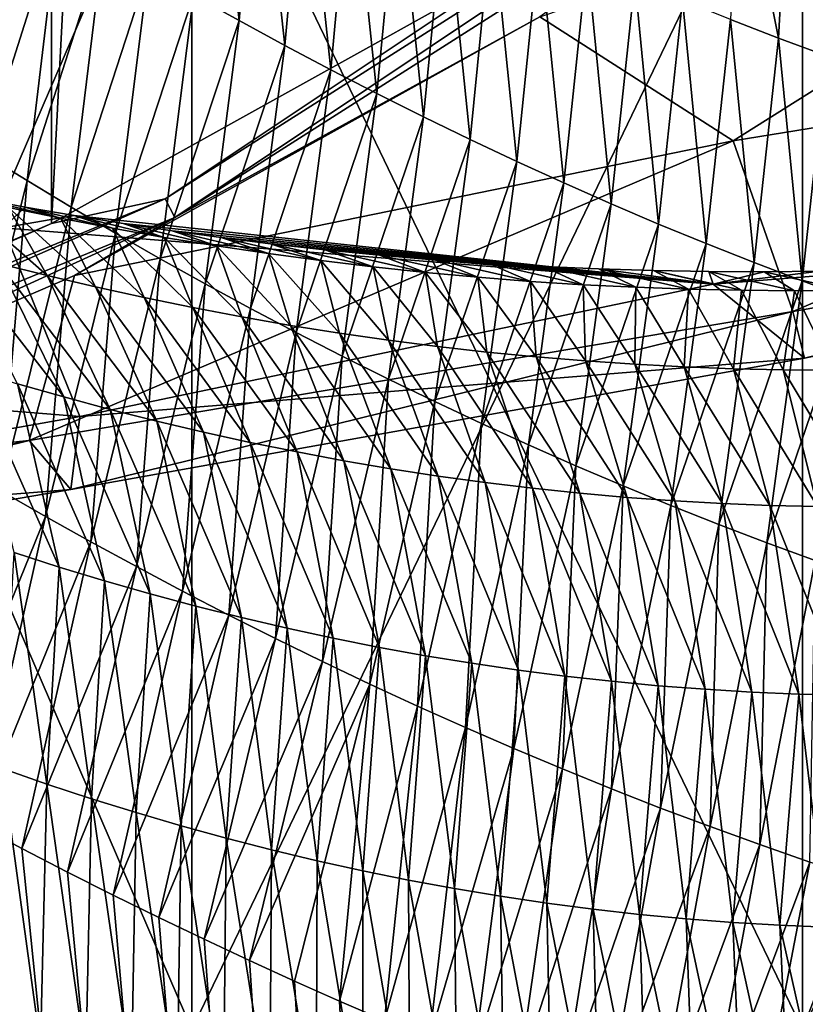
# Model space of a CAD drawing. Header units: metres. Extents: x -240 to 45, y -77 to 27.
# Tile 214 of 256: x 12 to 16, y -28 to -23. Entities that reach past the tile are written whole.
import ezdxf

# ---------------------------------------------------------------- set-up
doc = ezdxf.new("R2010")
doc.units = ezdxf.units.M
doc.layers.add('solid_MASSBILD_K_E_SW0001', color=7, linetype='CONTINUOUS')

msp = doc.modelspace()

# ---------------------------------------------------------------- linework, layer by layer
at = {"layer": 'solid_MASSBILD_K_E_SW0001'}
for points in [[(9.575647, 25.051577), (12.141052, 23.946016), (9.575917, -25.051476)], [(12.141052, 23.946016), (12.141306, -23.945889), (9.575917, -25.051476)], [(12.141052, 23.946016), (14.573893, 22.593666), (12.141306, -23.945889)], [(14.573893, 22.593666), (14.574244, -22.593454), (12.141306, -23.945889)], [(12.741837, -23.815418, 0.04275), (14.574244, -22.593454), (16.867918, -21.189369, 0.04275)], [(12.741837, -23.815418, 0.04275), (16.867918, -21.189369, 0.04275), (12.792724, -23.913519, 0.15911)], [(16.867918, -21.189369, 0.04275), (16.935293, -21.276966, 0.15911), (12.792724, -23.913519, 0.15911)], [(12.792724, -23.913519, 0.15911), (16.935293, -21.276966, 0.15911), (14.719343, -22.855465, 0.277327)], [(19.172665, -21.348543, 14.311715), (15.741046, -23.509594, 15.125135), (14.719343, -22.855465, 0.277327)], [(19.677341, -22.871202, 33.134785), (15.741046, -23.509594, 15.125135), (19.172665, -21.348543, 14.311715)], [(9.991845, -28.200001, 113.52298), (9.991845, -21.5, 113.52298), (12.883307, -21.5, 115.33979)], [(12.883307, -28.200001, 115.33979), (9.991845, -28.200001, 113.52298), (12.883307, -21.5, 115.33979)], [(12.883307, -28.200001, 87.860207), (12.883307, -21.5, 87.860207), (9.991845, -21.5, 89.677017)], [(9.991845, -28.200001, 89.677017), (12.883307, -28.200001, 87.860207), (9.991845, -21.5, 89.677017)], [(12.883307, -28.200001, 115.33979), (12.883307, -21.5, 115.33979), (16.106466, -21.5, 116.467628)], [(16.106466, -28.200001, 116.467628), (12.883307, -28.200001, 115.33979), (16.106466, -21.5, 116.467628)], [(16.106466, -28.200001, 86.732368), (16.106466, -21.5, 86.732368), (12.883307, -21.5, 87.860207)], [(12.883307, -28.200001, 87.860207), (16.106466, -28.200001, 86.732368), (12.883307, -21.5, 87.860207)], [(16.106466, -28.200001, 116.467628), (19.5, -21.5, 116.849998), (19.5, -28.200001, 116.849998)], [(16.106466, -21.5, 86.732368), (19.5, -28.200001, 86.349998), (19.5, -21.5, 86.349998)], [(16.106466, -28.200001, 86.732368), (19.5, -28.200001, 86.349998), (16.106466, -21.5, 86.732368)], [(16.106466, -28.200001, 116.467628), (16.106466, -21.5, 116.467628), (19.5, -21.5, 116.849998)], [(12.89205, -22.740206, 122.152832), (13.132001, -22.874483, 122.220177), (12.989873, -21.574121, 123.362534)], [(13.132001, -22.874483, 122.220177), (13.233732, -21.707424, 123.420067), (12.989873, -21.574121, 123.362534)], [(13.132001, -22.874483, 122.220177), (13.373315, -23.005939, 122.28521), (13.233732, -21.707424, 123.420067)], [(13.373315, -23.005939, 122.28521), (13.478713, -21.837774, 123.475533), (13.233732, -21.707424, 123.420067)], [(13.373315, -23.005939, 122.28521), (13.615945, -23.134518, 122.347878), (13.478713, -21.837774, 123.475533)], [(13.615945, -23.134518, 122.347878), (13.724769, -21.965117, 123.528877), (13.478713, -21.837774, 123.475533)], [(15.72614, -22.869057, 123.875587), (15.979709, -22.966896, 123.908485), (15.77251, -21.924774, 125.20182)], [(15.979709, -22.966896, 123.908485), (16.030151, -22.019499, 125.228836), (15.77251, -21.924774, 125.20182)], [(13.615945, -23.134518, 122.347878), (13.859846, -23.260157, 122.40815), (13.724769, -21.965117, 123.528877)], [(13.859846, -23.260157, 122.40815), (13.971852, -22.089394, 123.580086), (13.724769, -21.965117, 123.528877)], [(15.979709, -22.966896, 123.908485), (16.233883, -23.06118, 123.939003), (16.030151, -22.019499, 125.228836)], [(16.233883, -23.06118, 123.939003), (16.288231, -22.110687, 125.253738), (16.030151, -22.019499, 125.228836)], [(13.859846, -23.260157, 122.40815), (14.104971, -23.38279, 122.465981), (13.971852, -22.089394, 123.580086)], [(14.104971, -23.38279, 122.465981), (14.219916, -22.210548, 123.629105), (13.971852, -22.089394, 123.580086)], [(11.781928, -23.577648, 120.871918), (12.180812, -22.32106, 121.937302), (11.946739, -22.176096, 121.861107)], [(14.104971, -23.38279, 122.465981), (14.351269, -23.502361, 122.521339), (14.219916, -22.210548, 123.629105)], [(14.351269, -23.502361, 122.521339), (14.468912, -22.328529, 123.675903), (14.219916, -22.210548, 123.629105)], [(11.781928, -23.577648, 120.871918), (12.01282, -23.719761, 120.958488), (12.180812, -22.32106, 121.937302)], [(12.01282, -23.719761, 120.958488), (12.416413, -22.463436, 122.011345), (12.180812, -22.32106, 121.937302)], [(14.351269, -23.502361, 122.521339), (14.598687, -23.618816, 122.574188), (14.468912, -22.328529, 123.675903)], [(14.598687, -23.618816, 122.574188), (14.71879, -22.443291, 123.720459), (14.468912, -22.328529, 123.675903)], [(14.598687, -23.618816, 122.574188), (14.847175, -23.732094, 122.624481), (14.71879, -22.443291, 123.720459)], [(14.847175, -23.732094, 122.624481), (14.9695, -22.554779, 123.762726), (14.71879, -22.443291, 123.720459)], [(12.01282, -23.719761, 120.958488), (12.24548, -23.859529, 121.042725), (12.416413, -22.463436, 122.011345)], [(12.24548, -23.859529, 121.042725), (12.653506, -22.603172, 122.083206), (12.416413, -22.463436, 122.011345)], [(14.847175, -23.732094, 122.624481), (15.09668, -23.842134, 122.672203), (14.9695, -22.554779, 123.762726)], [(15.09668, -23.842134, 122.672203), (15.220992, -22.662941, 123.802689), (14.9695, -22.554779, 123.762726)], [(12.741837, -23.815418, 0.04275), (12.141306, -23.945889), (14.574244, -22.593454)], [(12.24548, -23.859529, 121.042725), (12.479867, -23.996893, 121.124573), (12.653506, -22.603172, 122.083206)], [(12.479867, -23.996893, 121.124573), (12.89205, -22.740206, 122.152832), (12.653506, -22.603172, 122.083206)], [(15.09668, -23.842134, 122.672203), (15.347154, -23.948874, 122.717308), (15.220992, -22.662941, 123.802689)], [(15.347154, -23.948874, 122.717308), (15.473221, -22.767719, 123.840309), (15.220992, -22.662941, 123.802689)], [(12.479867, -23.996893, 121.124573), (12.715946, -24.131796, 121.203979), (12.89205, -22.740206, 122.152832)], [(12.715946, -24.131796, 121.203979), (13.132001, -22.874483, 122.220177), (12.89205, -22.740206, 122.152832)], [(15.347154, -23.948874, 122.717308), (15.598551, -24.052246, 122.759789), (15.473221, -22.767719, 123.840309)], [(15.598551, -24.052246, 122.759789), (15.72614, -22.869057, 123.875587), (15.473221, -22.767719, 123.840309)], [(15.741046, -23.509594, 15.125135), (12.262624, -24.220043, 0.283254), (14.719343, -22.855465, 0.277327)], [(12.792724, -23.913519, 0.15911), (14.719343, -22.855465, 0.277327), (12.262624, -24.220043, 0.283254)], [(12.715946, -24.131796, 121.203979), (12.953677, -24.26417, 121.280914), (13.132001, -22.874483, 122.220177)], [(12.953677, -24.26417, 121.280914), (13.373315, -23.005939, 122.28521), (13.132001, -22.874483, 122.220177)], [(15.598551, -24.052246, 122.759789), (15.850827, -24.152191, 122.799614), (15.72614, -22.869057, 123.875587)], [(15.850827, -24.152191, 122.799614), (15.979709, -22.966896, 123.908485), (15.72614, -22.869057, 123.875587)], [(19.677341, -22.871202, 33.134785), (16.055538, -24.411192, 33.976318), (15.741046, -23.509594, 15.125135)], [(19.848434, -23.742973, 52.14896), (16.055538, -24.411192, 33.976318), (19.677341, -22.871202, 33.134785)], [(15.850827, -24.152191, 122.799614), (16.103939, -24.248644, 122.836761), (15.979709, -22.966896, 123.908485)], [(16.103939, -24.248644, 122.836761), (16.233883, -23.06118, 123.939003), (15.979709, -22.966896, 123.908485)], [(12.953677, -24.26417, 121.280914), (13.193017, -24.393955, 121.355324), (13.373315, -23.005939, 122.28521)], [(13.193017, -24.393955, 121.355324), (13.615945, -23.134518, 122.347878), (13.373315, -23.005939, 122.28521)], [(16.103939, -24.248644, 122.836761), (16.357832, -24.341547, 122.871201), (16.233883, -23.06118, 123.939003)], [(13.193017, -24.393955, 121.355324), (13.433926, -24.521086, 121.42717), (13.615945, -23.134518, 122.347878)], [(13.433926, -24.521086, 121.42717), (13.859846, -23.260157, 122.40815), (13.615945, -23.134518, 122.347878)], [(13.433926, -24.521086, 121.42717), (13.67636, -24.645494, 121.496399), (13.859846, -23.260157, 122.40815)], [(13.67636, -24.645494, 121.496399), (14.104971, -23.38279, 122.465981), (13.859846, -23.260157, 122.40815)], [(13.67636, -24.645494, 121.496399), (13.920278, -24.767117, 121.562981), (14.104971, -23.38279, 122.465981)], [(13.920278, -24.767117, 121.562981), (14.351269, -23.502361, 122.521339), (14.104971, -23.38279, 122.465981)], [(15.741046, -23.509594, 15.125135), (12.023867, -25.092165, 16.006237), (12.262624, -24.220043, 0.283254)], [(16.055538, -24.411192, 33.976318), (12.023867, -25.092165, 16.006237), (15.741046, -23.509594, 15.125135)], [(13.920278, -24.767117, 121.562981), (14.165628, -24.885885, 121.626869), (14.351269, -23.502361, 122.521339)], [(14.165628, -24.885885, 121.626869), (14.598687, -23.618816, 122.574188), (14.351269, -23.502361, 122.521339)], [(11.638952, -25.218266, 120.237007), (12.01282, -23.719761, 120.958488), (11.781928, -23.577648, 120.871918)], [(14.165628, -24.885885, 121.626869), (14.412363, -25.00174, 121.688019), (14.598687, -23.618816, 122.574188)], [(14.412363, -25.00174, 121.688019), (14.847175, -23.732094, 122.624481), (14.598687, -23.618816, 122.574188)], [(11.638952, -25.218266, 120.237007), (11.873779, -25.356232, 120.333275), (12.01282, -23.719761, 120.958488)], [(11.873779, -25.356232, 120.333275), (12.24548, -23.859529, 121.042725), (12.01282, -23.719761, 120.958488)], [(14.412363, -25.00174, 121.688019), (14.66043, -25.114611, 121.746399), (14.847175, -23.732094, 122.624481)], [(14.66043, -25.114611, 121.746399), (15.09668, -23.842134, 122.672203), (14.847175, -23.732094, 122.624481)], [(19.848434, -23.742973, 52.14896), (16.117428, -24.657234, 52.915409), (16.055538, -24.411192, 33.976318)], [(19.380957, -23.966801, 71.143784), (16.117428, -24.657234, 52.915409), (19.848434, -23.742973, 52.14896)], [(11.64285, -23.80241, 75.893555), (12.118889, -24.220505, 77.396034), (11.86315, -24.156506, 77.46463)], [(11.64285, -23.80241, 75.893555), (11.915814, -23.862288, 75.824059), (12.118889, -24.220505, 77.396034)], [(8.220399, -25.678749, 0.04275), (12.141306, -23.945889), (12.741837, -23.815418, 0.04275)], [(8.220399, -25.678749, 0.04275), (12.741837, -23.815418, 0.04275), (8.253392, -25.784222, 0.15911)], [(12.741837, -23.815418, 0.04275), (12.792724, -23.913519, 0.15911), (8.253392, -25.784222, 0.15911)], [(12.003366, -23.858936, 74.35318), (11.744543, -23.810036, 74.448135), (11.887096, -23.967989, 72.395462)], [(12.189265, -23.918404, 75.756821), (11.744543, -23.810036, 74.448135), (12.003366, -23.858936, 74.35318)], [(11.915814, -23.862288, 75.824059), (11.744543, -23.810036, 74.448135), (12.189265, -23.918404, 75.756821)], [(14.66043, -25.114611, 121.746399), (14.909781, -25.224432, 121.801971), (15.09668, -23.842134, 122.672203)], [(14.909781, -25.224432, 121.801971), (15.347154, -23.948874, 122.717308), (15.09668, -23.842134, 122.672203)], [(11.873779, -25.356232, 120.333275), (12.110639, -25.492058, 120.426956), (12.24548, -23.859529, 121.042725)], [(12.26217, -23.904377, 74.262848), (12.003366, -23.858936, 74.35318), (11.887096, -23.967989, 72.395462)], [(12.26217, -23.904377, 74.262848), (11.887096, -23.967989, 72.395462), (15.634127, -24.266068, 71.76963)], [(11.915814, -23.862288, 75.824059), (12.375085, -24.280733, 77.329636), (12.118889, -24.220505, 77.396034)], [(11.915814, -23.862288, 75.824059), (12.189265, -23.918404, 75.756821), (12.375085, -24.280733, 77.329636)], [(12.463201, -23.970739, 75.691841), (12.003366, -23.858936, 74.35318), (12.26217, -23.904377, 74.262848)], [(12.189265, -23.918404, 75.756821), (12.003366, -23.858936, 74.35318), (12.463201, -23.970739, 75.691841)], [(12.110639, -25.492058, 120.426956), (12.479867, -23.996893, 121.124573), (12.24548, -23.859529, 121.042725)], [(12.521073, -23.946426, 74.176956), (12.26217, -23.904377, 74.262848), (15.634127, -24.266068, 71.76963)], [(12.737617, -24.019279, 75.62912), (12.26217, -23.904377, 74.262848), (12.521073, -23.946426, 74.176956)], [(12.463201, -23.970739, 75.691841), (12.26217, -23.904377, 74.262848), (12.737617, -24.019279, 75.62912)], [(8.220399, -25.678749, 0.04275), (9.575917, -25.051476), (12.141306, -23.945889)], [(8.253392, -25.784222, 0.15911), (12.792724, -23.913519, 0.15911), (9.672785, -25.335342, 0.289471)], [(12.792724, -23.913519, 0.15911), (12.262624, -24.220043, 0.283254), (9.672785, -25.335342, 0.289471)], [(12.189265, -23.918404, 75.756821), (12.63173, -24.33717, 77.265434), (12.375085, -24.280733, 77.329636)], [(12.189265, -23.918404, 75.756821), (12.463201, -23.970739, 75.691841), (12.63173, -24.33717, 77.265434)], [(12.779818, -23.985085, 74.095741), (12.521073, -23.946426, 74.176956), (15.634127, -24.266068, 71.76963)], [(13.012501, -24.063999, 75.568657), (12.521073, -23.946426, 74.176956), (12.779818, -23.985085, 74.095741)], [(12.737617, -24.019279, 75.62912), (12.521073, -23.946426, 74.176956), (13.012501, -24.063999, 75.568657)], [(14.909781, -25.224432, 121.801971), (15.160365, -25.331135, 121.854698), (15.347154, -23.948874, 122.717308)], [(15.160365, -25.331135, 121.854698), (15.598551, -24.052246, 122.759789), (15.347154, -23.948874, 122.717308)], [(11.887096, -23.967989, 72.395462), (8.46721, -24.656761, 54.486702), (12.292286, -24.964355, 53.701084)], [(15.634127, -24.266068, 71.76963), (11.887096, -23.967989, 72.395462), (12.292286, -24.964355, 53.701084)], [(12.110639, -25.492058, 120.426956), (12.349496, -25.625679, 120.51799), (12.479867, -23.996893, 121.124573)], [(12.349496, -25.625679, 120.51799), (12.715946, -24.131796, 121.203979), (12.479867, -23.996893, 121.124573)], [(12.463201, -23.970739, 75.691841), (12.88882, -24.38979, 77.203423), (12.63173, -24.33717, 77.265434)], [(12.463201, -23.970739, 75.691841), (12.737617, -24.019279, 75.62912), (12.88882, -24.38979, 77.203423)], [(13.038499, -24.020412, 74.019089), (12.779818, -23.985085, 74.095741), (15.634127, -24.266068, 71.76963)], [(13.287836, -24.104887, 75.510468), (12.779818, -23.985085, 74.095741), (13.038499, -24.020412, 74.019089)], [(13.012501, -24.063999, 75.568657), (12.779818, -23.985085, 74.095741), (13.287836, -24.104887, 75.510468)], [(19.380957, -23.966801, 71.143784), (15.634127, -24.266068, 71.76963), (16.117428, -24.657234, 52.915409)], [(16.197498, -24.198189, 73.429497), (15.634127, -24.266068, 71.76963), (19.380957, -23.966801, 71.143784)], [(12.737617, -24.019279, 75.62912), (13.146347, -24.438578, 77.1436), (12.88882, -24.38979, 77.203423)], [(12.737617, -24.019279, 75.62912), (13.012501, -24.063999, 75.568657), (13.146347, -24.438578, 77.1436)], [(13.297324, -24.052486, 73.946831), (13.038499, -24.020412, 74.019089), (15.634127, -24.266068, 71.76963)], [(13.563609, -24.14193, 75.454552), (13.038499, -24.020412, 74.019089), (13.297324, -24.052486, 73.946831)], [(13.287836, -24.104887, 75.510468), (13.038499, -24.020412, 74.019089), (13.563609, -24.14193, 75.454552)], [(13.585197, -24.084362, 73.871529), (13.297324, -24.052486, 73.946831), (15.634127, -24.266068, 71.76963)], [(13.839807, -24.175117, 75.400925), (13.297324, -24.052486, 73.946831), (13.585197, -24.084362, 73.871529)], [(13.563609, -24.14193, 75.454552), (13.297324, -24.052486, 73.946831), (13.839807, -24.175117, 75.400925)], [(15.160365, -25.331135, 121.854698), (15.412139, -25.434649, 121.904541), (15.598551, -24.052246, 122.759789)], [(15.412139, -25.434649, 121.904541), (15.850827, -24.152191, 122.799614), (15.598551, -24.052246, 122.759789)], [(11.607887, -24.088766, 77.535423), (12.206777, -24.861166, 78.890404), (11.962097, -24.791405, 78.961403)], [(11.607887, -24.088766, 77.535423), (11.86315, -24.156506, 77.46463), (12.206777, -24.861166, 78.890404)], [(13.012501, -24.063999, 75.568657), (13.404299, -24.483509, 77.085976), (13.146347, -24.438578, 77.1436)], [(13.012501, -24.063999, 75.568657), (13.287836, -24.104887, 75.510468), (13.404299, -24.483509, 77.085976)], [(13.287836, -24.104887, 75.510468), (13.662659, -24.524572, 77.03054), (13.404299, -24.483509, 77.085976)], [(13.287836, -24.104887, 75.510468), (13.563609, -24.14193, 75.454552), (13.662659, -24.524572, 77.03054)], [(13.873016, -24.112276, 73.801689), (13.585197, -24.084362, 73.871529), (15.634127, -24.266068, 71.76963)], [(14.116416, -24.20443, 75.349571), (13.585197, -24.084362, 73.871529), (13.873016, -24.112276, 73.801689)], [(13.839807, -24.175117, 75.400925), (13.585197, -24.084362, 73.871529), (14.116416, -24.20443, 75.349571)], [(14.161101, -24.136303, 73.737175), (13.873016, -24.112276, 73.801689), (15.634127, -24.266068, 71.76963)], [(14.393423, -24.229849, 75.300499), (13.873016, -24.112276, 73.801689), (14.161101, -24.136303, 73.737175)], [(14.116416, -24.20443, 75.349571), (13.873016, -24.112276, 73.801689), (14.393423, -24.229849, 75.300499)], [(11.86315, -24.156506, 77.46463), (12.452015, -24.927097, 78.821648), (12.206777, -24.861166, 78.890404)], [(11.86315, -24.156506, 77.46463), (12.118889, -24.220505, 77.396034), (12.452015, -24.927097, 78.821648)], [(12.349496, -25.625679, 120.51799), (12.590317, -25.75703, 120.606331), (12.715946, -24.131796, 121.203979)], [(12.590317, -25.75703, 120.606331), (12.953677, -24.26417, 121.280914), (12.715946, -24.131796, 121.203979)], [(13.563609, -24.14193, 75.454552), (13.921417, -24.561754, 76.977295), (13.662659, -24.524572, 77.03054)], [(13.563609, -24.14193, 75.454552), (13.839807, -24.175117, 75.400925), (13.921417, -24.561754, 76.977295)], [(14.449879, -24.156509, 73.677795), (14.161101, -24.136303, 73.737175), (15.634127, -24.266068, 71.76963)], [(14.670821, -24.251375, 75.253723), (14.161101, -24.136303, 73.737175), (14.449879, -24.156509, 73.677795)], [(14.393423, -24.229849, 75.300499), (14.161101, -24.136303, 73.737175), (14.670821, -24.251375, 75.253723)], [(14.739176, -24.172897, 73.623566), (14.449879, -24.156509, 73.677795), (15.634127, -24.266068, 71.76963)], [(14.948611, -24.269005, 75.209244), (14.449879, -24.156509, 73.677795), (14.739176, -24.172897, 73.623566)], [(14.670821, -24.251375, 75.253723), (14.449879, -24.156509, 73.677795), (14.948611, -24.269005, 75.209244)], [(15.412139, -25.434649, 121.904541), (15.665059, -25.534899, 121.951492), (15.850827, -24.152191, 122.799614)], [(15.665059, -25.534899, 121.951492), (16.103939, -24.248644, 122.836761), (15.850827, -24.152191, 122.799614)], [(13.839807, -24.175117, 75.400925), (14.180563, -24.595043, 76.926247), (13.921417, -24.561754, 76.977295)], [(13.839807, -24.175117, 75.400925), (14.116416, -24.20443, 75.349571), (14.180563, -24.595043, 76.926247)], [(14.116416, -24.20443, 75.349571), (14.440084, -24.624418, 76.877388), (14.180563, -24.595043, 76.926247)], [(14.116416, -24.20443, 75.349571), (14.393423, -24.229849, 75.300499), (14.440084, -24.624418, 76.877388)], [(15.028903, -24.185484, 73.574554), (14.739176, -24.172897, 73.623566), (15.634127, -24.266068, 71.76963)], [(15.226798, -24.282745, 75.167076), (14.739176, -24.172897, 73.623566), (15.028903, -24.185484, 73.574554)], [(14.948611, -24.269005, 75.209244), (14.739176, -24.172897, 73.623566), (15.226798, -24.282745, 75.167076)], [(15.319501, -24.194304, 73.53067), (15.028903, -24.185484, 73.574554), (15.634127, -24.266068, 71.76963)], [(15.505386, -24.292601, 75.127228), (15.028903, -24.185484, 73.574554), (15.319501, -24.194304, 73.53067)], [(15.226798, -24.282745, 75.167076), (15.028903, -24.185484, 73.574554), (15.505386, -24.292601, 75.127228)], [(15.611282, -24.199366, 73.491829), (15.319501, -24.194304, 73.53067), (15.634127, -24.266068, 71.76963)], [(15.784386, -24.298559, 75.089699), (15.319501, -24.194304, 73.53067), (15.611282, -24.199366, 73.491829)], [(15.505386, -24.292601, 75.127228), (15.319501, -24.194304, 73.53067), (15.784386, -24.298559, 75.089699)], [(15.903902, -24.200663, 73.458092), (15.611282, -24.199366, 73.491829), (15.634127, -24.266068, 71.76963)], [(16.063803, -24.300594, 75.054482), (15.611282, -24.199366, 73.491829), (15.903902, -24.200663, 73.458092)], [(15.784386, -24.298559, 75.089699), (15.611282, -24.199366, 73.491829), (16.063803, -24.300594, 75.054482)], [(16.197498, -24.198189, 73.429497), (15.903902, -24.200663, 73.458092), (15.634127, -24.266068, 71.76963)], [(16.343651, -24.298702, 75.021568), (15.903902, -24.200663, 73.458092), (16.197498, -24.198189, 73.429497)], [(16.063803, -24.300594, 75.054482), (15.903902, -24.200663, 73.458092), (16.343651, -24.298702, 75.021568)], [(12.023867, -25.092165, 16.006237), (9.672785, -25.335342, 0.289471), (12.262624, -24.220043, 0.283254)], [(12.118889, -24.220505, 77.396034), (12.697785, -24.989166, 78.755142), (12.452015, -24.927097, 78.821648)], [(12.118889, -24.220505, 77.396034), (12.375085, -24.280733, 77.329636), (12.697785, -24.989166, 78.755142)], [(15.634127, -24.266068, 71.76963), (12.292286, -24.964355, 53.701084), (16.117428, -24.657234, 52.915409)], [(12.590317, -25.75703, 120.606331), (12.833065, -25.886036, 120.691925), (12.953677, -24.26417, 121.280914)], [(12.833065, -25.886036, 120.691925), (13.193017, -24.393955, 121.355324), (12.953677, -24.26417, 121.280914)], [(14.393423, -24.229849, 75.300499), (14.699974, -24.649864, 76.830719), (14.440084, -24.624418, 76.877388)], [(14.393423, -24.229849, 75.300499), (14.670821, -24.251375, 75.253723), (14.699974, -24.649864, 76.830719)], [(14.670821, -24.251375, 75.253723), (14.960226, -24.671377, 76.78624), (14.699974, -24.649864, 76.830719)], [(14.670821, -24.251375, 75.253723), (14.948611, -24.269005, 75.209244), (14.960226, -24.671377, 76.78624)], [(14.948611, -24.269005, 75.209244), (15.220836, -24.688959, 76.743965), (14.960226, -24.671377, 76.78624)], [(14.948611, -24.269005, 75.209244), (15.226798, -24.282745, 75.167076), (15.220836, -24.688959, 76.743965)], [(15.665059, -25.534899, 121.951492), (15.91908, -25.631821, 121.995499), (16.103939, -24.248644, 122.836761)], [(15.91908, -25.631821, 121.995499), (16.357832, -24.341547, 122.871201), (16.103939, -24.248644, 122.836761)], [(12.375085, -24.280733, 77.329636), (12.944075, -25.047344, 78.69088), (12.697785, -24.989166, 78.755142)], [(12.375085, -24.280733, 77.329636), (12.63173, -24.33717, 77.265434), (12.944075, -25.047344, 78.69088)], [(15.226798, -24.282745, 75.167076), (15.481801, -24.702612, 76.703896), (15.220836, -24.688959, 76.743965)], [(15.226798, -24.282745, 75.167076), (15.505386, -24.292601, 75.127228), (15.481801, -24.702612, 76.703896)], [(15.505386, -24.292601, 75.127228), (15.743121, -24.712341, 76.666046), (15.481801, -24.702612, 76.703896)], [(15.505386, -24.292601, 75.127228), (15.784386, -24.298559, 75.089699), (15.743121, -24.712341, 76.666046)], [(15.784386, -24.298559, 75.089699), (16.004808, -24.718136, 76.630409), (15.743121, -24.712341, 76.666046)], [(15.784386, -24.298559, 75.089699), (16.063803, -24.300594, 75.054482), (16.004808, -24.718136, 76.630409)], [(16.063803, -24.300594, 75.054482), (16.266891, -24.719969, 76.596962), (16.004808, -24.718136, 76.630409)], [(16.063803, -24.300594, 75.054482), (16.343651, -24.298702, 75.021568), (16.266891, -24.719969, 76.596962)], [(12.63173, -24.33717, 77.265434), (13.190869, -25.101604, 78.628868), (12.944075, -25.047344, 78.69088)], [(12.63173, -24.33717, 77.265434), (12.88882, -24.38979, 77.203423), (13.190869, -25.101604, 78.628868)], [(15.91908, -25.631821, 121.995499), (16.174147, -25.725348, 122.036537), (16.357832, -24.341547, 122.871201)], [(16.055538, -24.411192, 33.976318), (12.244047, -25.349358, 34.861977), (12.023867, -25.092165, 16.006237)], [(16.117428, -24.657234, 52.915409), (12.244047, -25.349358, 34.861977), (16.055538, -24.411192, 33.976318)], [(12.833065, -25.886036, 120.691925), (13.077703, -26.01263, 120.774734), (13.193017, -24.393955, 121.355324)], [(12.88882, -24.38979, 77.203423), (13.438158, -25.15192, 78.569099), (13.190869, -25.101604, 78.628868)], [(12.88882, -24.38979, 77.203423), (13.146347, -24.438578, 77.1436), (13.438158, -25.15192, 78.569099)], [(13.077703, -26.01263, 120.774734), (13.433926, -24.521086, 121.42717), (13.193017, -24.393955, 121.355324)], [(13.146347, -24.438578, 77.1436), (13.685922, -25.198271, 78.511574), (13.438158, -25.15192, 78.569099)], [(13.146347, -24.438578, 77.1436), (13.404299, -24.483509, 77.085976), (13.685922, -25.198271, 78.511574)], [(13.077703, -26.01263, 120.774734), (13.324194, -26.136738, 120.854698), (13.433926, -24.521086, 121.42717)], [(13.324194, -26.136738, 120.854698), (13.67636, -24.645494, 121.496399), (13.433926, -24.521086, 121.42717)], [(13.404299, -24.483509, 77.085976), (13.934144, -25.240635, 78.456291), (13.685922, -25.198271, 78.511574)], [(13.404299, -24.483509, 77.085976), (13.662659, -24.524572, 77.03054), (13.934144, -25.240635, 78.456291)], [(13.662659, -24.524572, 77.03054), (14.182807, -25.278997, 78.403259), (13.934144, -25.240635, 78.456291)], [(13.662659, -24.524572, 77.03054), (13.921417, -24.561754, 76.977295), (14.182807, -25.278997, 78.403259)], [(13.921417, -24.561754, 76.977295), (14.431899, -25.313345, 78.35247), (14.182807, -25.278997, 78.403259)], [(13.921417, -24.561754, 76.977295), (14.180563, -24.595043, 76.926247), (14.431899, -25.313345, 78.35247)], [(14.180563, -24.595043, 76.926247), (14.681404, -25.343655, 78.303925), (14.431899, -25.313345, 78.35247)], [(14.180563, -24.595043, 76.926247), (14.440084, -24.624418, 76.877388), (14.681404, -25.343655, 78.303925)], [(14.440084, -24.624418, 76.877388), (14.931313, -25.369907, 78.257614), (14.681404, -25.343655, 78.303925)], [(14.440084, -24.624418, 76.877388), (14.699974, -24.649864, 76.830719), (14.931313, -25.369907, 78.257614)], [(12.292286, -24.964355, 53.701084), (8.46721, -24.656761, 54.486702), (8.337001, -25.663658, 35.769867)], [(16.117428, -24.657234, 52.915409), (12.292286, -24.964355, 53.701084), (12.244047, -25.349358, 34.861977)], [(13.324194, -26.136738, 120.854698), (13.572502, -26.258287, 120.93177), (13.67636, -24.645494, 121.496399)], [(13.572502, -26.258287, 120.93177), (13.920278, -24.767117, 121.562981), (13.67636, -24.645494, 121.496399)], [(14.699974, -24.649864, 76.830719), (15.181614, -25.392097, 78.213554), (14.931313, -25.369907, 78.257614)], [(14.699974, -24.649864, 76.830719), (14.960226, -24.671377, 76.78624), (15.181614, -25.392097, 78.213554)], [(14.960226, -24.671377, 76.78624), (15.432293, -25.410223, 78.171745), (15.181614, -25.392097, 78.213554)], [(14.960226, -24.671377, 76.78624), (15.220836, -24.688959, 76.743965), (15.432293, -25.410223, 78.171745)], [(11.718015, -24.717852, 79.034645), (12.183209, -25.759209, 80.250702), (11.944696, -25.682747, 80.327103)], [(11.718015, -24.717852, 79.034645), (11.962097, -24.791405, 78.961403), (12.183209, -25.759209, 80.250702)], [(15.220836, -24.688959, 76.743965), (15.683335, -25.424284, 78.132195), (15.432293, -25.410223, 78.171745)], [(15.220836, -24.688959, 76.743965), (15.481801, -24.702612, 76.703896), (15.683335, -25.424284, 78.132195)], [(15.481801, -24.702612, 76.703896), (15.934727, -25.434288, 78.09491), (15.683335, -25.424284, 78.132195)], [(15.481801, -24.702612, 76.703896), (15.743121, -24.712341, 76.666046), (15.934727, -25.434288, 78.09491)], [(15.743121, -24.712341, 76.666046), (16.186476, -25.440222, 78.059883), (15.934727, -25.434288, 78.09491)], [(15.743121, -24.712341, 76.666046), (16.004808, -24.718136, 76.630409), (16.186476, -25.440222, 78.059883)], [(16.004808, -24.718136, 76.630409), (16.43862, -25.44206, 78.027107), (16.186476, -25.440222, 78.059883)], [(16.004808, -24.718136, 76.630409), (16.266891, -24.719969, 76.596962), (16.43862, -25.44206, 78.027107)], [(13.572502, -26.258287, 120.93177), (13.822579, -26.377203, 121.005913), (13.920278, -24.767117, 121.562981)], [(13.822579, -26.377203, 121.005913), (14.165628, -24.885885, 121.626869), (13.920278, -24.767117, 121.562981)], [(11.962097, -24.791405, 78.961403), (12.422515, -25.831778, 80.176659), (12.183209, -25.759209, 80.250702)], [(11.962097, -24.791405, 78.961403), (12.206777, -24.861166, 78.890404), (12.422515, -25.831778, 80.176659)], [(12.206777, -24.861166, 78.890404), (12.662571, -25.900406, 80.104996), (12.422515, -25.831778, 80.176659)], [(12.206777, -24.861166, 78.890404), (12.452015, -24.927097, 78.821648), (12.662571, -25.900406, 80.104996)], [(13.822579, -26.377203, 121.005913), (14.07438, -26.493414, 121.077072), (14.165628, -24.885885, 121.626869)], [(14.07438, -26.493414, 121.077072), (14.412363, -25.00174, 121.688019), (14.165628, -24.885885, 121.626869)], [(12.452015, -24.927097, 78.821648), (12.903344, -25.965057, 80.035721), (12.662571, -25.900406, 80.104996)], [(12.452015, -24.927097, 78.821648), (12.697785, -24.989166, 78.755142), (12.903344, -25.965057, 80.035721)], [(12.292286, -24.964355, 53.701084), (8.337001, -25.663658, 35.769867), (12.244047, -25.349358, 34.861977)], [(12.697785, -24.989166, 78.755142), (13.144808, -26.02569, 79.968834), (12.903344, -25.965057, 80.035721)], [(12.697785, -24.989166, 78.755142), (12.944075, -25.047344, 78.69088), (13.144808, -26.02569, 79.968834)], [(12.944075, -25.047344, 78.69088), (13.386939, -26.08227, 79.904343), (13.144808, -26.02569, 79.968834)], [(12.944075, -25.047344, 78.69088), (13.190869, -25.101604, 78.628868), (13.386939, -26.08227, 79.904343)], [(14.07438, -26.493414, 121.077072), (14.327854, -26.60684, 121.145195), (14.412363, -25.00174, 121.688019)], [(14.327854, -26.60684, 121.145195), (14.66043, -25.114611, 121.746399), (14.412363, -25.00174, 121.688019)], [(12.023867, -25.092165, 16.006237), (6.982, -26.185671, 0.29591), (9.672785, -25.335342, 0.289471)], [(12.023867, -25.092165, 16.006237), (8.112053, -26.055561, 16.933475), (6.982, -26.185671, 0.29591)], [(12.244047, -25.349358, 34.861977), (8.112053, -26.055561, 16.933475), (12.023867, -25.092165, 16.006237)], [(13.190869, -25.101604, 78.628868), (13.629715, -26.13476, 79.842247), (13.386939, -26.08227, 79.904343)], [(13.190869, -25.101604, 78.628868), (13.438158, -25.15192, 78.569099), (13.629715, -26.13476, 79.842247)], [(13.438158, -25.15192, 78.569099), (13.873112, -26.183134, 79.782555), (13.629715, -26.13476, 79.842247)], [(13.438158, -25.15192, 78.569099), (13.685922, -25.198271, 78.511574), (13.873112, -26.183134, 79.782555)], [(14.327854, -26.60684, 121.145195), (14.582954, -26.717409, 121.210243), (14.66043, -25.114611, 121.746399)], [(14.582954, -26.717409, 121.210243), (14.909781, -25.224432, 121.801971), (14.66043, -25.114611, 121.746399)], [(13.685922, -25.198271, 78.511574), (14.1171, -26.227365, 79.725266), (13.873112, -26.183134, 79.782555)], [(13.685922, -25.198271, 78.511574), (13.934144, -25.240635, 78.456291), (14.1171, -26.227365, 79.725266)], [(13.934144, -25.240635, 78.456291), (14.361655, -26.267431, 79.670387), (14.1171, -26.227365, 79.725266)], [(13.934144, -25.240635, 78.456291), (14.182807, -25.278997, 78.403259), (14.361655, -26.267431, 79.670387)], [(14.582954, -26.717409, 121.210243), (14.839633, -26.825041, 121.272171), (14.909781, -25.224432, 121.801971)], [(14.839633, -26.825041, 121.272171), (15.160365, -25.331135, 121.854698), (14.909781, -25.224432, 121.801971)], [(14.182807, -25.278997, 78.403259), (14.606755, -26.303312, 79.617935), (14.361655, -26.267431, 79.670387)], [(14.182807, -25.278997, 78.403259), (14.431899, -25.313345, 78.35247), (14.606755, -26.303312, 79.617935)], [(12.244047, -25.349358, 34.861977), (8.337001, -25.663658, 35.769867), (8.112053, -26.055561, 16.933475)], [(11.873779, -25.356232, 120.333275), (11.503366, -26.985937, 119.986305), (12.110639, -25.492058, 120.426956)], [(14.431899, -25.313345, 78.35247), (14.852376, -26.334982, 79.567886), (14.606755, -26.303312, 79.617935)], [(14.431899, -25.313345, 78.35247), (14.681404, -25.343655, 78.303925), (14.852376, -26.334982, 79.567886)], [(14.681404, -25.343655, 78.303925), (15.098497, -26.362419, 79.520264), (14.852376, -26.334982, 79.567886)], [(14.681404, -25.343655, 78.303925), (14.931313, -25.369907, 78.257614), (15.098497, -26.362419, 79.520264)], [(14.839633, -26.825041, 121.272171), (15.097844, -26.929653, 121.330933), (15.160365, -25.331135, 121.854698)], [(15.097844, -26.929653, 121.330933), (15.412139, -25.434649, 121.904541), (15.160365, -25.331135, 121.854698)], [(14.931313, -25.369907, 78.257614), (15.345099, -26.385607, 79.47506), (15.098497, -26.362419, 79.520264)], [(14.931313, -25.369907, 78.257614), (15.181614, -25.392097, 78.213554), (15.345099, -26.385607, 79.47506)], [(15.181614, -25.392097, 78.213554), (15.592153, -26.404541, 79.432289), (15.345099, -26.385607, 79.47506)], [(15.181614, -25.392097, 78.213554), (15.432293, -25.410223, 78.171745), (15.592153, -26.404541, 79.432289)], [(15.432293, -25.410223, 78.171745), (15.839625, -26.419224, 79.391953), (15.592153, -26.404541, 79.432289)], [(15.432293, -25.410223, 78.171745), (15.683335, -25.424284, 78.132195), (15.839625, -26.419224, 79.391953)], [(15.097844, -26.929653, 121.330933), (15.357541, -27.03117, 121.38649), (15.412139, -25.434649, 121.904541)], [(15.357541, -27.03117, 121.38649), (15.665059, -25.534899, 121.951492), (15.412139, -25.434649, 121.904541)], [(15.683335, -25.424284, 78.132195), (16.087484, -26.429651, 79.354073), (15.839625, -26.419224, 79.391953)], [(15.683335, -25.424284, 78.132195), (15.934727, -25.434288, 78.09491), (16.087484, -26.429651, 79.354073)], [(15.934727, -25.434288, 78.09491), (16.335724, -26.435816, 79.318642), (16.087484, -26.429651, 79.354073)], [(15.934727, -25.434288, 78.09491), (16.186476, -25.440222, 78.059883), (16.335724, -26.435816, 79.318642)], [(12.110639, -25.492058, 120.426956), (11.503366, -26.985937, 119.986305), (11.744859, -27.116978, 120.089462)], [(12.110639, -25.492058, 120.426956), (11.744859, -27.116978, 120.089462), (12.349496, -25.625679, 120.51799)], [(15.357541, -27.03117, 121.38649), (15.618676, -27.129509, 121.438805), (15.665059, -25.534899, 121.951492)], [(15.618676, -27.129509, 121.438805), (15.91908, -25.631821, 121.995499), (15.665059, -25.534899, 121.951492)], [(12.349496, -25.625679, 120.51799), (11.744859, -27.116978, 120.089462), (11.986168, -27.244841, 120.188835)], [(12.349496, -25.625679, 120.51799), (11.986168, -27.244841, 120.188835), (12.590317, -25.75703, 120.606331)], [(15.618676, -27.129509, 121.438805), (15.881196, -27.224592, 121.487831), (15.91908, -25.631821, 121.995499)], [(15.881196, -27.224592, 121.487831), (16.174147, -25.725348, 122.036537), (15.91908, -25.631821, 121.995499)], [(11.944696, -25.682747, 80.327103), (12.117826, -26.904541, 81.402534), (11.883684, -26.82325, 81.485344)], [(11.944696, -25.682747, 80.327103), (12.183209, -25.759209, 80.250702), (12.117826, -26.904541, 81.402534)], [(15.881196, -27.224592, 121.487831), (16.145021, -27.316343, 121.533531), (16.174147, -25.725348, 122.036537)], [(12.590317, -25.75703, 120.606331), (11.986168, -27.244841, 120.188835), (12.227165, -27.369499, 120.284439)], [(12.183209, -25.759209, 80.250702), (12.353065, -26.98197, 81.322212), (12.117826, -26.904541, 81.402534)], [(12.183209, -25.759209, 80.250702), (12.422515, -25.831778, 80.176659), (12.353065, -26.98197, 81.322212)], [(12.590317, -25.75703, 120.606331), (12.227165, -27.369499, 120.284439), (12.833065, -25.886036, 120.691925)], [(12.422515, -25.831778, 80.176659), (12.589356, -27.055485, 81.244385), (12.353065, -26.98197, 81.322212)], [(12.422515, -25.831778, 80.176659), (12.662571, -25.900406, 80.104996), (12.589356, -27.055485, 81.244385)], [(12.833065, -25.886036, 120.691925), (12.227165, -27.369499, 120.284439), (12.467781, -27.490942, 120.376328)], [(12.833065, -25.886036, 120.691925), (12.467781, -27.490942, 120.376328), (13.077703, -26.01263, 120.774734)], [(12.662571, -25.900406, 80.104996), (12.826657, -27.125032, 81.169075), (12.589356, -27.055485, 81.244385)], [(12.662571, -25.900406, 80.104996), (12.903344, -25.965057, 80.035721), (12.826657, -27.125032, 81.169075)], [(12.903344, -25.965057, 80.035721), (13.064927, -27.190563, 81.096306), (12.826657, -27.125032, 81.169075)], [(12.903344, -25.965057, 80.035721), (13.144808, -26.02569, 79.968834), (13.064927, -27.190563, 81.096306)], [(13.077703, -26.01263, 120.774734), (12.467781, -27.490942, 120.376328), (12.707983, -27.609184, 120.464546)], [(13.077703, -26.01263, 120.774734), (12.707983, -27.609184, 120.464546), (13.324194, -26.136738, 120.854698)], [(13.144808, -26.02569, 79.968834), (13.304128, -27.252029, 81.026085), (13.064927, -27.190563, 81.096306)], [(13.144808, -26.02569, 79.968834), (13.386939, -26.08227, 79.904343), (13.304128, -27.252029, 81.026085)], [(13.386939, -26.08227, 79.904343), (13.544223, -27.309385, 80.958435), (13.304128, -27.252029, 81.026085)], [(13.386939, -26.08227, 79.904343), (13.629715, -26.13476, 79.842247), (13.544223, -27.309385, 80.958435)], [(13.324194, -26.136738, 120.854698), (12.707983, -27.609184, 120.464546), (12.947698, -27.724239, 120.549141)], [(13.324194, -26.136738, 120.854698), (12.947698, -27.724239, 120.549141), (13.572502, -26.258287, 120.93177)], [(13.629715, -26.13476, 79.842247), (13.785179, -27.362587, 80.893356), (13.544223, -27.309385, 80.958435)], [(13.629715, -26.13476, 79.842247), (13.873112, -26.183134, 79.782555), (13.785179, -27.362587, 80.893356)], [(13.873112, -26.183134, 79.782555), (14.026957, -27.411596, 80.830872), (13.785179, -27.362587, 80.893356)], [(13.873112, -26.183134, 79.782555), (14.1171, -26.227365, 79.725266), (14.026957, -27.411596, 80.830872)], [(14.1171, -26.227365, 79.725266), (14.269517, -27.456385, 80.770988), (14.026957, -27.411596, 80.830872)], [(14.1171, -26.227365, 79.725266), (14.361655, -26.267431, 79.670387), (14.269517, -27.456385, 80.770988)], [(13.572502, -26.258287, 120.93177), (12.947698, -27.724239, 120.549141), (13.18685, -27.836123, 120.63015)], [(13.572502, -26.258287, 120.93177), (13.18685, -27.836123, 120.63015), (13.822579, -26.377203, 121.005913)], [(14.361655, -26.267431, 79.670387), (14.512824, -27.49692, 80.713722), (14.269517, -27.456385, 80.770988)], [(14.361655, -26.267431, 79.670387), (14.606755, -26.303312, 79.617935), (14.512824, -27.49692, 80.713722)], [(14.606755, -26.303312, 79.617935), (14.75684, -27.533173, 80.659081), (14.512824, -27.49692, 80.713722)], [(14.606755, -26.303312, 79.617935), (14.852376, -26.334982, 79.567886), (14.75684, -27.533173, 80.659081)], [(14.852376, -26.334982, 79.567886), (15.001529, -27.565115, 80.607071), (14.75684, -27.533173, 80.659081)], [(14.852376, -26.334982, 79.567886), (15.098497, -26.362419, 79.520264), (15.001529, -27.565115, 80.607071)], [(13.822579, -26.377203, 121.005913), (13.18685, -27.836123, 120.63015), (13.425364, -27.944809, 120.707626)], [(13.822579, -26.377203, 121.005913), (13.425364, -27.944809, 120.707626), (13.663194, -28.050303, 120.781609)], [(13.822579, -26.377203, 121.005913), (13.663194, -28.050303, 120.781609), (14.07438, -26.493414, 121.077072)], [(15.098497, -26.362419, 79.520264), (15.246855, -27.592722, 80.557709), (15.001529, -27.565115, 80.607071)], [(15.098497, -26.362419, 79.520264), (15.345099, -26.385607, 79.47506), (15.246855, -27.592722, 80.557709)], [(15.345099, -26.385607, 79.47506), (15.492784, -27.615971, 80.511002), (15.246855, -27.592722, 80.557709)], [(15.345099, -26.385607, 79.47506), (15.592153, -26.404541, 79.432289), (15.492784, -27.615971, 80.511002)], [(15.592153, -26.404541, 79.432289), (15.739266, -27.634851, 80.466957), (15.492784, -27.615971, 80.511002)], [(15.592153, -26.404541, 79.432289), (15.839625, -26.419224, 79.391953), (15.739266, -27.634851, 80.466957)], [(15.839625, -26.419224, 79.391953), (15.986251, -27.649361, 80.425591), (15.739266, -27.634851, 80.466957)], [(15.839625, -26.419224, 79.391953), (16.087484, -26.429651, 79.354073), (15.986251, -27.649361, 80.425591)], [(16.087484, -26.429651, 79.354073), (16.233686, -27.659492, 80.386925), (15.986251, -27.649361, 80.425591)], [(16.087484, -26.429651, 79.354073), (16.335724, -26.435816, 79.318642), (16.233686, -27.659492, 80.386925)], [(14.07438, -26.493414, 121.077072), (13.663194, -28.050303, 120.781609), (13.900319, -28.152651, 120.852173)], [(14.07438, -26.493414, 121.077072), (13.900319, -28.152651, 120.852173), (14.327854, -26.60684, 121.145195)], [(14.327854, -26.60684, 121.145195), (13.900319, -28.152651, 120.852173), (14.136719, -28.251904, 120.919357)], [(14.327854, -26.60684, 121.145195), (14.136719, -28.251904, 120.919357), (14.582954, -26.717409, 121.210243)], [(14.582954, -26.717409, 121.210243), (14.136719, -28.251904, 120.919357), (14.372318, -28.348034, 120.983223)], [(14.582954, -26.717409, 121.210243), (14.372318, -28.348034, 120.983223), (14.839633, -26.825041, 121.272171)], [(11.883684, -26.82325, 81.485344), (12.084803, -28.285662, 82.266472), (11.84726, -28.201311, 82.357201)], [(11.883684, -26.82325, 81.485344), (12.117826, -26.904541, 81.402534), (12.084803, -28.285662, 82.266472)], [(14.839633, -26.825041, 121.272171), (14.372318, -28.348034, 120.983223), (14.607059, -28.441031, 121.043808)], [(14.839633, -26.825041, 121.272171), (14.607059, -28.441031, 121.043808), (15.097844, -26.929653, 121.330933)], [(12.117826, -26.904541, 81.402534), (12.323828, -28.366083, 82.178444), (12.084803, -28.285662, 82.266472)], [(12.117826, -26.904541, 81.402534), (12.353065, -26.98197, 81.322212), (12.323828, -28.366083, 82.178444)], [(15.097844, -26.929653, 121.330933), (14.607059, -28.441031, 121.043808), (14.840952, -28.530958, 121.101173)], [(15.097844, -26.929653, 121.330933), (14.840952, -28.530958, 121.101173), (15.357541, -27.03117, 121.38649)], [(11.344931, -60.200001, 119.916588), (15.33137, -60.200001, 121.211861), (11.503366, -26.985937, 119.986305)], [(15.33137, -60.200001, 121.211861), (11.744859, -27.116978, 120.089462), (11.503366, -26.985937, 119.986305)], [(12.353065, -26.98197, 81.322212), (12.564287, -28.442511, 82.093147), (12.323828, -28.366083, 82.178444)], [(12.353065, -26.98197, 81.322212), (12.589356, -27.055485, 81.244385), (12.564287, -28.442511, 82.093147)], [(12.589356, -27.055485, 81.244385), (12.80613, -28.514877, 82.010612), (12.564287, -28.442511, 82.093147)], [(12.589356, -27.055485, 81.244385), (12.826657, -27.125032, 81.169075), (12.80613, -28.514877, 82.010612)], [(15.357541, -27.03117, 121.38649), (14.840952, -28.530958, 121.101173), (15.074007, -28.617887, 121.155388)], [(15.357541, -27.03117, 121.38649), (15.074007, -28.617887, 121.155388), (15.618676, -27.129509, 121.438805)], [(15.33137, -60.200001, 121.211861), (11.986168, -27.244841, 120.188835), (11.744859, -27.116978, 120.089462)], [(12.826657, -27.125032, 81.169075), (13.049309, -28.58312, 81.930885), (12.80613, -28.514877, 82.010612)], [(12.826657, -27.125032, 81.169075), (13.064927, -27.190563, 81.096306), (13.049309, -28.58312, 81.930885)], [(15.618676, -27.129509, 121.438805), (15.074007, -28.617887, 121.155388), (15.331898, -28.710926, 121.211975)], [(15.618676, -27.129509, 121.438805), (15.331898, -28.710926, 121.211975), (15.881196, -27.224592, 121.487831)], [(13.064927, -27.190563, 81.096306), (13.293768, -28.647177, 81.853973), (13.049309, -28.58312, 81.930885)], [(13.064927, -27.190563, 81.096306), (13.304128, -27.252029, 81.026085), (13.293768, -28.647177, 81.853973)], [(15.881196, -27.224592, 121.487831), (15.331898, -28.710926, 121.211975), (15.588597, -28.800215, 121.264778)], [(15.881196, -27.224592, 121.487831), (15.588597, -28.800215, 121.264778), (16.145021, -27.316343, 121.533531)], [(15.33137, -60.200001, 121.211861), (12.227165, -27.369499, 120.284439), (11.986168, -27.244841, 120.188835)], [(13.304128, -27.252029, 81.026085), (13.539456, -28.706991, 81.779922), (13.293768, -28.647177, 81.853973)], [(13.304128, -27.252029, 81.026085), (13.544223, -27.309385, 80.958435), (13.539456, -28.706991, 81.779922)], [(13.544223, -27.309385, 80.958435), (13.786323, -28.762503, 81.708748), (13.539456, -28.706991, 81.779922)], [(13.544223, -27.309385, 80.958435), (13.785179, -27.362587, 80.893356), (13.786323, -28.762503, 81.708748)], [(16.145021, -27.316343, 121.533531), (15.588597, -28.800215, 121.264778), (15.844121, -28.885845, 121.313881)], [(16.145021, -27.316343, 121.533531), (15.844121, -28.885845, 121.313881), (16.410067, -27.404688, 121.575859)], [(15.33137, -60.200001, 121.211861), (12.467781, -27.490942, 120.376328), (12.227165, -27.369499, 120.284439)], [(13.785179, -27.362587, 80.893356), (14.034312, -28.813662, 81.640488), (13.786323, -28.762503, 81.708748)], [(13.785179, -27.362587, 80.893356), (14.026957, -27.411596, 80.830872), (14.034312, -28.813662, 81.640488)], [(14.026957, -27.411596, 80.830872), (14.283368, -28.86043, 81.575157), (14.034312, -28.813662, 81.640488)], [(14.026957, -27.411596, 80.830872), (14.269517, -27.456385, 80.770988), (14.283368, -28.86043, 81.575157)], [(16.410067, -27.404688, 121.575859), (15.844121, -28.885845, 121.313881), (16.098452, -28.967884, 121.359352)], [(16.410067, -27.404688, 121.575859), (16.098452, -28.967884, 121.359352), (16.351376, -29.046228, 121.40123)], [(15.33137, -60.200001, 121.211861), (12.707983, -27.609184, 120.464546), (12.467781, -27.490942, 120.376328)], [(14.269517, -27.456385, 80.770988), (14.533437, -28.902761, 81.512787), (14.283368, -28.86043, 81.575157)], [(14.269517, -27.456385, 80.770988), (14.512824, -27.49692, 80.713722), (14.533437, -28.902761, 81.512787)], [(14.512824, -27.49692, 80.713722), (14.784462, -28.940622, 81.453392), (14.533437, -28.902761, 81.512787)], [(14.512824, -27.49692, 80.713722), (14.75684, -27.533173, 80.659081), (14.784462, -28.940622, 81.453392)], [(14.75684, -27.533173, 80.659081), (15.036388, -28.973974, 81.396996), (14.784462, -28.940622, 81.453392)], [(14.75684, -27.533173, 80.659081), (15.001529, -27.565115, 80.607071), (15.036388, -28.973974, 81.396996)], [(15.001529, -27.565115, 80.607071), (15.289159, -29.002785, 81.343613), (15.036388, -28.973974, 81.396996)], [(15.001529, -27.565115, 80.607071), (15.246855, -27.592722, 80.557709), (15.289159, -29.002785, 81.343613)], [(15.246855, -27.592722, 80.557709), (15.542717, -29.027021, 81.293274), (15.289159, -29.002785, 81.343613)], [(15.246855, -27.592722, 80.557709), (15.492784, -27.615971, 80.511002), (15.542717, -29.027021, 81.293274)], [(15.33137, -60.200001, 121.211861), (12.947698, -27.724239, 120.549141), (12.707983, -27.609184, 120.464546)], [(15.492784, -27.615971, 80.511002), (15.796992, -29.046669, 81.245987), (15.542717, -29.027021, 81.293274)], [(15.492784, -27.615971, 80.511002), (15.739266, -27.634851, 80.466957), (15.796992, -29.046669, 81.245987)], [(15.739266, -27.634851, 80.466957), (16.051908, -29.061716, 81.201775), (15.796992, -29.046669, 81.245987)], [(15.739266, -27.634851, 80.466957), (15.986251, -27.649361, 80.425591), (16.051908, -29.061716, 81.201775)], [(15.986251, -27.649361, 80.425591), (16.307392, -29.072155, 81.16066), (16.051908, -29.061716, 81.201775)], [(15.986251, -27.649361, 80.425591), (16.233686, -27.659492, 80.386925), (16.307392, -29.072155, 81.16066)], [(15.33137, -60.200001, 121.211861), (13.18685, -27.836123, 120.63015), (12.947698, -27.724239, 120.549141)], [(15.33137, -60.200001, 121.211861), (13.425364, -27.944809, 120.707626), (13.18685, -27.836123, 120.63015)], [(15.33137, -60.200001, 121.211861), (13.663194, -28.050303, 120.781609), (13.425364, -27.944809, 120.707626)], [(15.33137, -60.200001, 121.211861), (13.900319, -28.152651, 120.852173), (13.663194, -28.050303, 120.781609)]]:
    msp.add_3dface(points, dxfattribs=at)

doc.saveas('drawing.dxf')
